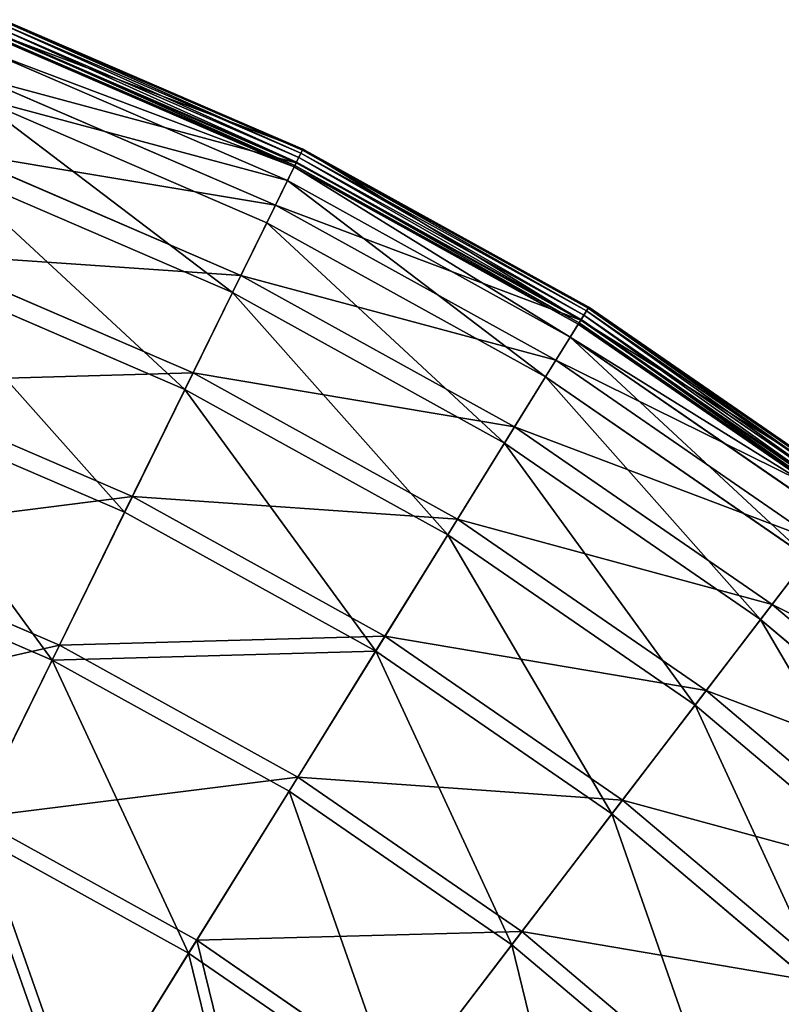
# Model space of a CAD drawing. Extents: x 0 to 1840, y 0 to 334.
# Tile 53 of 109: x 227 to 265, y 274 to 324. Entities that reach past the tile are written whole.
import ezdxf

# ---------------------------------------------------------------- set-up
doc = ezdxf.new("R2010")
doc.units = 0
doc.layers.get('0').update_dxf_attribs({"color": 13, "linetype": 'CONTINUOUS'})

# ---------------------------------------------------------------- blocks, each defined once
blk = doc.blocks.new('GROUP_4')
for p, q in [((241.165, 317.694, 0.246), (226.078, 324.201, 0.246)), ((226.097, 324.252, 0.499), (241.189, 317.743, 0.499)), ((225.931, 323.807, -0.025), (240.979, 317.316, -0.025)), ((241.088, 317.538, 0.055), (226.017, 324.038, 0.055)), ((240.748, 316.846, 0.45), (225.747, 323.315, 0.45)), ((225.775, 323.39, 0.204), (240.783, 316.917, 0.204)), ((225.827, 323.53, 16.173), (240.849, 317.051, 16.173)), ((225.842, 323.569, 0.03), (240.868, 317.089, 0.03)), ((240.41, 316.156, 16.074), (225.477, 322.596, 16.074)), ((224.993, 321.302, 32.19), (239.801, 314.916, 32.19)), ((239.368, 314.033, 31.994), (224.649, 320.381, 31.994)), ((240.849, 317.051, 16.173), (241.189, 317.743, 0.499)), ((241.165, 317.694, 0.246), (241.088, 317.538, 0.055)), ((241.189, 317.743, 0.499), (241.165, 317.694, 0.246)), ((255.541, 309.74, 0.246), (241.165, 317.694, 0.246)), ((241.189, 317.743, 0.499), (255.57, 309.787, 0.499)), ((223.613, 317.613, 47.897), (238.065, 311.38, 47.897)), ((240.868, 317.089, 0.03), (240.979, 317.316, -0.025)), ((241.088, 317.538, 0.055), (240.979, 317.316, -0.025)), ((240.979, 317.316, -0.025), (255.319, 309.382, -0.025)), ((255.449, 309.592, 0.055), (241.088, 317.538, 0.055)), ((237.643, 310.519, 47.606), (223.277, 316.714, 47.606)), ((239.801, 314.916, 32.19), (240.849, 317.051, 16.173)), ((240.748, 316.846, 0.45), (240.41, 316.156, 16.074)), ((240.748, 316.846, 0.45), (240.783, 316.917, 0.204)), ((255.043, 308.937, 0.45), (240.748, 316.846, 0.45)), ((240.783, 316.917, 0.204), (240.868, 317.089, 0.03)), ((240.783, 316.917, 0.204), (255.085, 309.004, 0.204)), ((240.849, 317.051, 16.173), (255.164, 309.131, 16.173)), ((240.868, 317.089, 0.03), (255.186, 309.167, 0.03)), ((240.41, 316.156, 16.074), (239.368, 314.033, 31.994)), ((254.639, 308.283, 16.074), (240.41, 316.156, 16.074)), ((238.065, 311.38, 47.897), (239.801, 314.916, 32.19)), ((239.801, 314.916, 32.19), (253.912, 307.109, 32.19)), ((239.368, 314.033, 31.994), (237.643, 310.519, 47.606)), ((253.394, 306.273, 31.994), (239.368, 314.033, 31.994)), ((221.699, 312.498, 63.143), (235.659, 306.477, 63.143)), ((235.251, 305.646, 62.759), (221.374, 311.63, 62.759)), ((235.659, 306.477, 63.143), (238.065, 311.38, 47.897)), ((238.065, 311.38, 47.897), (251.838, 303.76, 47.897)), ((237.643, 310.519, 47.606), (235.251, 305.646, 62.759)), ((251.333, 302.944, 47.606), (237.643, 310.519, 47.606)), ((255.164, 309.131, 16.173), (255.57, 309.787, 0.499)), ((255.541, 309.74, 0.246), (255.449, 309.592, 0.055)), ((255.57, 309.787, 0.499), (255.541, 309.74, 0.246)), ((269.068, 300.415, 0.246), (255.541, 309.74, 0.246)), ((255.57, 309.787, 0.499), (269.102, 300.459, 0.499)), ((255.186, 309.167, 0.03), (255.319, 309.382, -0.025)), ((255.449, 309.592, 0.055), (255.319, 309.382, -0.025)), ((255.319, 309.382, -0.025), (268.813, 300.081, -0.025)), ((268.963, 300.277, 0.055), (255.449, 309.592, 0.055)), ((253.912, 307.109, 32.19), (255.164, 309.131, 16.173)), ((255.043, 308.937, 0.45), (254.639, 308.283, 16.074)), ((255.043, 308.937, 0.45), (255.085, 309.004, 0.204)), ((268.494, 299.664, 0.45), (255.043, 308.937, 0.45)), ((255.085, 309.004, 0.204), (255.186, 309.167, 0.03)), ((255.085, 309.004, 0.204), (268.542, 299.727, 0.204)), ((255.164, 309.131, 16.173), (268.633, 299.846, 16.173)), ((255.186, 309.167, 0.03), (268.659, 299.88, 0.03)), ((254.639, 308.283, 16.074), (253.394, 306.273, 31.994)), ((268.028, 299.054, 16.074), (254.639, 308.283, 16.074)), ((251.838, 303.76, 47.897), (253.912, 307.109, 32.19)), ((253.912, 307.109, 32.19), (267.189, 297.956, 32.19)), ((232.605, 300.254, 77.78), (235.659, 306.477, 63.143)), ((235.659, 306.477, 63.143), (248.962, 299.116, 63.143)), ((253.394, 306.273, 31.994), (251.333, 302.944, 47.606)), ((266.592, 297.175, 31.994), (253.394, 306.273, 31.994)), ((219.269, 306.006, 77.78), (232.605, 300.254, 77.78)), ((235.251, 305.646, 62.759), (232.216, 299.461, 77.308)), ((248.475, 298.329, 62.759), (235.251, 305.646, 62.759)), ((232.216, 299.461, 77.308), (218.959, 305.178, 77.308)), ((248.962, 299.116, 63.143), (251.838, 303.76, 47.897)), ((251.838, 303.76, 47.897), (264.797, 294.827, 47.897)), ((251.333, 302.944, 47.606), (248.475, 298.329, 62.759)), ((264.214, 294.065, 47.606), (251.333, 302.944, 47.606)), ((228.933, 292.772, 91.669), (232.605, 300.254, 77.78)), ((232.605, 300.254, 77.78), (245.313, 293.223, 77.78)), ((232.216, 299.461, 77.308), (228.566, 292.025, 91.112)), ((244.848, 292.472, 77.308), (232.216, 299.461, 77.308)), ((245.313, 293.223, 77.78), (248.962, 299.116, 63.143)), ((248.962, 299.116, 63.143), (261.48, 290.488, 63.143)), ((248.475, 298.329, 62.759), (244.848, 292.472, 77.308)), ((260.918, 289.752, 62.759), (248.475, 298.329, 62.759)), ((216.348, 298.2, 91.669), (228.933, 292.772, 91.669)), ((264.797, 294.827, 47.897), (267.189, 297.956, 32.19)), ((228.566, 292.025, 91.112), (216.056, 297.42, 91.112)), ((266.592, 297.175, 31.994), (264.214, 294.065, 47.606)), ((261.48, 290.488, 63.143), (264.797, 294.827, 47.897)), ((264.797, 294.827, 47.897), (276.818, 284.667, 47.897)), ((264.214, 294.065, 47.606), (260.918, 289.752, 62.759)), ((276.163, 283.965, 47.606), (264.214, 294.065, 47.606)), ((240.925, 286.137, 91.669), (245.313, 293.223, 77.78)), ((245.313, 293.223, 77.78), (257.271, 284.981, 77.78)), ((224.678, 284.103, 104.675), (228.933, 292.772, 91.669)), ((228.933, 292.772, 91.669), (240.925, 286.137, 91.669)), ((244.848, 292.472, 77.308), (240.487, 285.429, 91.112)), ((256.734, 284.278, 77.308), (244.848, 292.472, 77.308)), ((228.566, 292.025, 91.112), (224.337, 283.408, 104.039)), ((240.487, 285.429, 91.112), (228.566, 292.025, 91.112)), ((257.271, 284.981, 77.78), (261.48, 290.488, 63.143)), ((261.48, 290.488, 63.143), (273.092, 280.673, 63.143)), ((260.918, 289.752, 62.759), (256.734, 284.278, 77.308)), ((272.46, 279.996, 62.759), (260.918, 289.752, 62.759)), ((235.841, 277.927, 104.675), (240.925, 286.137, 91.669)), ((240.925, 286.137, 91.669), (252.21, 278.359, 91.669)), ((240.487, 285.429, 91.112), (235.433, 277.268, 104.039)), ((251.704, 277.697, 91.112), (240.487, 285.429, 91.112)), ((252.21, 278.359, 91.669), (257.271, 284.981, 77.78)), ((257.271, 284.981, 77.78), (268.363, 275.605, 77.78)), ((224.678, 284.103, 104.675), (235.841, 277.927, 104.675)), ((256.734, 284.278, 77.308), (251.704, 277.697, 91.112)), ((267.76, 274.959, 77.308), (256.734, 284.278, 77.308)), ((235.433, 277.268, 104.039), (224.337, 283.408, 104.039)), ((246.345, 270.686, 104.675), (252.21, 278.359, 91.669)), ((252.21, 278.359, 91.669), (262.677, 269.512, 91.669)), ((230.109, 268.67, 116.673), (235.841, 277.927, 104.675)), ((235.841, 277.927, 104.675), (246.345, 270.686, 104.675)), ((251.704, 277.697, 91.112), (245.875, 270.071, 104.039)), ((262.109, 268.903, 91.112), (251.704, 277.697, 91.112)), ((235.433, 277.268, 104.039), (229.737, 268.068, 115.964)), ((245.875, 270.071, 104.039), (235.433, 277.268, 104.039))]:
    blk.add_line(p, q)
mesh = blk.add_polyface()
corners = [(225.827, 323.53, 16.173), (241.189, 317.743, 0.499), (226.097, 324.252, 0.499), (240.849, 317.051, 16.173)]
mesh.append_faces([[corners[k] for k in face] for face in [(0, 1, 2), (1, 0, 3)]], dxfattribs={"vtx0": -1})
mesh = blk.add_polyface()
corners = [(226.078, 324.201, 0.246), (241.088, 317.538, 0.055), (226.017, 324.038, 0.055), (241.165, 317.694, 0.246)]
mesh.append_faces([[corners[k] for k in face] for face in [(0, 1, 2), (1, 0, 3)]], dxfattribs={"vtx0": -1})
mesh = blk.add_polyface()
corners = [(226.097, 324.252, 0.499), (241.165, 317.694, 0.246), (226.078, 324.201, 0.246), (241.189, 317.743, 0.499)]
mesh.append_faces([[corners[k] for k in face] for face in [(0, 1, 2), (1, 0, 3)]], dxfattribs={"vtx0": -1})
mesh = blk.add_polyface()
corners = [(225.931, 323.807, -0.025), (240.868, 317.089, 0.03), (225.842, 323.569, 0.03), (240.979, 317.316, -0.025)]
mesh.append_faces([[corners[k] for k in face] for face in [(0, 1, 2), (1, 0, 3)]], dxfattribs={"vtx0": -1})
mesh = blk.add_polyface()
corners = [(226.017, 324.038, 0.055), (240.979, 317.316, -0.025), (225.931, 323.807, -0.025), (241.088, 317.538, 0.055)]
mesh.append_faces([[corners[k] for k in face] for face in [(0, 1, 2), (1, 0, 3)]], dxfattribs={"vtx0": -1})
mesh = blk.add_polyface()
corners = [(224.993, 321.302, 32.19), (240.849, 317.051, 16.173), (225.827, 323.53, 16.173), (239.801, 314.916, 32.19)]
mesh.append_faces([[corners[k] for k in face] for face in [(0, 1, 2), (1, 0, 3)]], dxfattribs={"vtx0": -1})
mesh = blk.add_polyface()
corners = [(240.748, 316.846, 0.45), (225.477, 322.596, 16.074), (225.747, 323.315, 0.45), (240.41, 316.156, 16.074)]
mesh.append_faces([[corners[k] for k in face] for face in [(0, 1, 2), (1, 0, 3)]], dxfattribs={"vtx0": -1})
mesh = blk.add_polyface()
corners = [(240.783, 316.917, 0.204), (225.747, 323.315, 0.45), (225.775, 323.39, 0.204), (240.748, 316.846, 0.45)]
mesh.append_faces([[corners[k] for k in face] for face in [(0, 1, 2), (1, 0, 3)]], dxfattribs={"vtx0": -1})
mesh = blk.add_polyface()
corners = [(225.842, 323.569, 0.03), (240.783, 316.917, 0.204), (225.775, 323.39, 0.204), (240.868, 317.089, 0.03)]
mesh.append_faces([[corners[k] for k in face] for face in [(0, 1, 2), (1, 0, 3)]], dxfattribs={"vtx0": -1})
mesh = blk.add_polyface()
corners = [(240.41, 316.156, 16.074), (224.649, 320.381, 31.994), (225.477, 322.596, 16.074), (239.368, 314.033, 31.994)]
mesh.append_faces([[corners[k] for k in face] for face in [(0, 1, 2), (1, 0, 3)]], dxfattribs={"vtx0": -1})
mesh = blk.add_polyface()
corners = [(223.613, 317.613, 47.897), (239.801, 314.916, 32.19), (224.993, 321.302, 32.19), (238.065, 311.38, 47.897)]
mesh.append_faces([[corners[k] for k in face] for face in [(0, 1, 2), (1, 0, 3)]], dxfattribs={"vtx0": -1})
mesh = blk.add_polyface()
corners = [(237.643, 310.519, 47.606), (224.649, 320.381, 31.994), (239.368, 314.033, 31.994), (223.277, 316.714, 47.606)]
mesh.append_faces([[corners[k] for k in face] for face in [(0, 1, 2), (1, 0, 3)]], dxfattribs={"vtx0": -1})
mesh = blk.add_polyface()
corners = [(241.189, 317.743, 0.499), (255.164, 309.131, 16.173), (255.57, 309.787, 0.499), (240.849, 317.051, 16.173)]
mesh.append_faces([[corners[k] for k in face] for face in [(0, 1, 2), (1, 0, 3)]], dxfattribs={"vtx0": -1})
mesh = blk.add_polyface()
corners = [(241.165, 317.694, 0.246), (255.449, 309.592, 0.055), (241.088, 317.538, 0.055), (255.541, 309.74, 0.246)]
mesh.append_faces([[corners[k] for k in face] for face in [(0, 1, 2), (1, 0, 3)]], dxfattribs={"vtx0": -1})
mesh = blk.add_polyface()
corners = [(241.165, 317.694, 0.246), (255.57, 309.787, 0.499), (255.541, 309.74, 0.246), (241.189, 317.743, 0.499)]
mesh.append_faces([[corners[k] for k in face] for face in [(0, 1, 2), (1, 0, 3)]], dxfattribs={"vtx0": -1})
mesh = blk.add_polyface()
corners = [(221.699, 312.498, 63.143), (238.065, 311.38, 47.897), (223.613, 317.613, 47.897), (235.659, 306.477, 63.143)]
mesh.append_faces([[corners[k] for k in face] for face in [(0, 1, 2), (1, 0, 3)]], dxfattribs={"vtx0": -1})
mesh = blk.add_polyface()
corners = [(240.979, 317.316, -0.025), (255.186, 309.167, 0.03), (240.868, 317.089, 0.03), (255.319, 309.382, -0.025)]
mesh.append_faces([[corners[k] for k in face] for face in [(0, 1, 2), (1, 0, 3)]], dxfattribs={"vtx0": -1})
mesh = blk.add_polyface()
corners = [(241.088, 317.538, 0.055), (255.319, 309.382, -0.025), (240.979, 317.316, -0.025), (255.449, 309.592, 0.055)]
mesh.append_faces([[corners[k] for k in face] for face in [(0, 1, 2), (1, 0, 3)]], dxfattribs={"vtx0": -1})
mesh = blk.add_polyface()
corners = [(235.251, 305.646, 62.759), (223.277, 316.714, 47.606), (237.643, 310.519, 47.606), (221.374, 311.63, 62.759)]
mesh.append_faces([[corners[k] for k in face] for face in [(0, 1, 2), (1, 0, 3)]], dxfattribs={"vtx0": -1})
mesh = blk.add_polyface()
corners = [(239.801, 314.916, 32.19), (255.164, 309.131, 16.173), (240.849, 317.051, 16.173), (253.912, 307.109, 32.19)]
mesh.append_faces([[corners[k] for k in face] for face in [(0, 1, 2), (1, 0, 3)]], dxfattribs={"vtx0": -1})
mesh = blk.add_polyface()
corners = [(254.639, 308.283, 16.074), (240.748, 316.846, 0.45), (255.043, 308.937, 0.45), (240.41, 316.156, 16.074)]
mesh.append_faces([[corners[k] for k in face] for face in [(0, 1, 2), (1, 0, 3)]], dxfattribs={"vtx0": -1})
mesh = blk.add_polyface()
corners = [(255.043, 308.937, 0.45), (240.783, 316.917, 0.204), (255.085, 309.004, 0.204), (240.748, 316.846, 0.45)]
mesh.append_faces([[corners[k] for k in face] for face in [(0, 1, 2), (1, 0, 3)]], dxfattribs={"vtx0": -1})
mesh = blk.add_polyface()
corners = [(240.868, 317.089, 0.03), (255.085, 309.004, 0.204), (240.783, 316.917, 0.204), (255.186, 309.167, 0.03)]
mesh.append_faces([[corners[k] for k in face] for face in [(0, 1, 2), (1, 0, 3)]], dxfattribs={"vtx0": -1})
mesh = blk.add_polyface()
corners = [(253.394, 306.273, 31.994), (240.41, 316.156, 16.074), (254.639, 308.283, 16.074), (239.368, 314.033, 31.994)]
mesh.append_faces([[corners[k] for k in face] for face in [(0, 1, 2), (1, 0, 3)]], dxfattribs={"vtx0": -1})
mesh = blk.add_polyface()
corners = [(238.065, 311.38, 47.897), (253.912, 307.109, 32.19), (239.801, 314.916, 32.19), (251.838, 303.76, 47.897)]
mesh.append_faces([[corners[k] for k in face] for face in [(0, 1, 2), (1, 0, 3)]], dxfattribs={"vtx0": -1})
mesh = blk.add_polyface()
corners = [(251.333, 302.944, 47.606), (239.368, 314.033, 31.994), (253.394, 306.273, 31.994), (237.643, 310.519, 47.606)]
mesh.append_faces([[corners[k] for k in face] for face in [(0, 1, 2), (1, 0, 3)]], dxfattribs={"vtx0": -1})
mesh = blk.add_polyface()
corners = [(219.269, 306.006, 77.78), (235.659, 306.477, 63.143), (221.699, 312.498, 63.143), (232.605, 300.254, 77.78)]
mesh.append_faces([[corners[k] for k in face] for face in [(0, 1, 2), (1, 0, 3)]], dxfattribs={"vtx0": -1})
mesh = blk.add_polyface()
corners = [(232.216, 299.461, 77.308), (221.374, 311.63, 62.759), (235.251, 305.646, 62.759), (218.959, 305.178, 77.308)]
mesh.append_faces([[corners[k] for k in face] for face in [(0, 1, 2), (1, 0, 3)]], dxfattribs={"vtx0": -1})
mesh = blk.add_polyface()
corners = [(235.659, 306.477, 63.143), (251.838, 303.76, 47.897), (238.065, 311.38, 47.897), (248.962, 299.116, 63.143)]
mesh.append_faces([[corners[k] for k in face] for face in [(0, 1, 2), (1, 0, 3)]], dxfattribs={"vtx0": -1})
mesh = blk.add_polyface()
corners = [(248.475, 298.329, 62.759), (237.643, 310.519, 47.606), (251.333, 302.944, 47.606), (235.251, 305.646, 62.759)]
mesh.append_faces([[corners[k] for k in face] for face in [(0, 1, 2), (1, 0, 3)]], dxfattribs={"vtx0": -1})
mesh = blk.add_polyface()
corners = [(255.164, 309.131, 16.173), (269.102, 300.459, 0.499), (255.57, 309.787, 0.499), (268.633, 299.846, 16.173)]
mesh.append_faces([[corners[k] for k in face] for face in [(0, 1, 2), (1, 0, 3)]], dxfattribs={"vtx0": -1})
mesh = blk.add_polyface()
corners = [(255.541, 309.74, 0.246), (268.963, 300.277, 0.055), (255.449, 309.592, 0.055), (269.068, 300.415, 0.246)]
mesh.append_faces([[corners[k] for k in face] for face in [(0, 1, 2), (1, 0, 3)]], dxfattribs={"vtx0": -1})
mesh = blk.add_polyface()
corners = [(255.57, 309.787, 0.499), (269.068, 300.415, 0.246), (255.541, 309.74, 0.246), (269.102, 300.459, 0.499)]
mesh.append_faces([[corners[k] for k in face] for face in [(0, 1, 2), (1, 0, 3)]], dxfattribs={"vtx0": -1})
mesh = blk.add_polyface()
corners = [(255.319, 309.382, -0.025), (268.659, 299.88, 0.03), (255.186, 309.167, 0.03), (268.813, 300.081, -0.025)]
mesh.append_faces([[corners[k] for k in face] for face in [(0, 1, 2), (1, 0, 3)]], dxfattribs={"vtx0": -1})
mesh = blk.add_polyface()
corners = [(255.449, 309.592, 0.055), (268.813, 300.081, -0.025), (255.319, 309.382, -0.025), (268.963, 300.277, 0.055)]
mesh.append_faces([[corners[k] for k in face] for face in [(0, 1, 2), (1, 0, 3)]], dxfattribs={"vtx0": -1})
mesh = blk.add_polyface()
corners = [(253.912, 307.109, 32.19), (268.633, 299.846, 16.173), (255.164, 309.131, 16.173), (267.189, 297.956, 32.19)]
mesh.append_faces([[corners[k] for k in face] for face in [(0, 1, 2), (1, 0, 3)]], dxfattribs={"vtx0": -1})
mesh = blk.add_polyface()
corners = [(268.494, 299.664, 0.45), (254.639, 308.283, 16.074), (255.043, 308.937, 0.45), (268.028, 299.054, 16.074)]
mesh.append_faces([[corners[k] for k in face] for face in [(0, 1, 2), (1, 0, 3)]], dxfattribs={"vtx0": -1})
mesh = blk.add_polyface()
corners = [(268.542, 299.727, 0.204), (255.043, 308.937, 0.45), (255.085, 309.004, 0.204), (268.494, 299.664, 0.45)]
mesh.append_faces([[corners[k] for k in face] for face in [(0, 1, 2), (1, 0, 3)]], dxfattribs={"vtx0": -1})
mesh = blk.add_polyface()
corners = [(255.186, 309.167, 0.03), (268.542, 299.727, 0.204), (255.085, 309.004, 0.204), (268.659, 299.88, 0.03)]
mesh.append_faces([[corners[k] for k in face] for face in [(0, 1, 2), (1, 0, 3)]], dxfattribs={"vtx0": -1})
mesh = blk.add_polyface()
corners = [(266.592, 297.175, 31.994), (254.639, 308.283, 16.074), (268.028, 299.054, 16.074), (253.394, 306.273, 31.994)]
mesh.append_faces([[corners[k] for k in face] for face in [(0, 1, 2), (1, 0, 3)]], dxfattribs={"vtx0": -1})
mesh = blk.add_polyface()
corners = [(251.838, 303.76, 47.897), (267.189, 297.956, 32.19), (253.912, 307.109, 32.19), (264.797, 294.827, 47.897)]
mesh.append_faces([[corners[k] for k in face] for face in [(0, 1, 2), (1, 0, 3)]], dxfattribs={"vtx0": -1})
mesh = blk.add_polyface()
corners = [(232.605, 300.254, 77.78), (248.962, 299.116, 63.143), (235.659, 306.477, 63.143), (245.313, 293.223, 77.78)]
mesh.append_faces([[corners[k] for k in face] for face in [(0, 1, 2), (1, 0, 3)]], dxfattribs={"vtx0": -1})
mesh = blk.add_polyface()
corners = [(264.214, 294.065, 47.606), (253.394, 306.273, 31.994), (266.592, 297.175, 31.994), (251.333, 302.944, 47.606)]
mesh.append_faces([[corners[k] for k in face] for face in [(0, 1, 2), (1, 0, 3)]], dxfattribs={"vtx0": -1})
mesh = blk.add_polyface()
corners = [(216.348, 298.2, 91.669), (232.605, 300.254, 77.78), (219.269, 306.006, 77.78), (228.933, 292.772, 91.669)]
mesh.append_faces([[corners[k] for k in face] for face in [(0, 1, 2), (1, 0, 3)]], dxfattribs={"vtx0": -1})
mesh = blk.add_polyface()
corners = [(244.848, 292.472, 77.308), (235.251, 305.646, 62.759), (248.475, 298.329, 62.759), (232.216, 299.461, 77.308)]
mesh.append_faces([[corners[k] for k in face] for face in [(0, 1, 2), (1, 0, 3)]], dxfattribs={"vtx0": -1})
mesh = blk.add_polyface()
corners = [(228.566, 292.025, 91.112), (218.959, 305.178, 77.308), (232.216, 299.461, 77.308), (216.056, 297.42, 91.112)]
mesh.append_faces([[corners[k] for k in face] for face in [(0, 1, 2), (1, 0, 3)]], dxfattribs={"vtx0": -1})
mesh = blk.add_polyface()
corners = [(248.962, 299.116, 63.143), (264.797, 294.827, 47.897), (251.838, 303.76, 47.897), (261.48, 290.488, 63.143)]
mesh.append_faces([[corners[k] for k in face] for face in [(0, 1, 2), (1, 0, 3)]], dxfattribs={"vtx0": -1})
mesh = blk.add_polyface()
corners = [(260.918, 289.752, 62.759), (251.333, 302.944, 47.606), (264.214, 294.065, 47.606), (248.475, 298.329, 62.759)]
mesh.append_faces([[corners[k] for k in face] for face in [(0, 1, 2), (1, 0, 3)]], dxfattribs={"vtx0": -1})
mesh = blk.add_polyface()
corners = [(228.933, 292.772, 91.669), (245.313, 293.223, 77.78), (232.605, 300.254, 77.78), (240.925, 286.137, 91.669)]
mesh.append_faces([[corners[k] for k in face] for face in [(0, 1, 2), (1, 0, 3)]], dxfattribs={"vtx0": -1})
mesh = blk.add_polyface()
corners = [(244.848, 292.472, 77.308), (228.566, 292.025, 91.112), (232.216, 299.461, 77.308), (240.487, 285.429, 91.112)]
mesh.append_faces([[corners[k] for k in face] for face in [(0, 1, 2), (1, 0, 3)]], dxfattribs={"vtx0": -1})
mesh = blk.add_polyface()
corners = [(245.313, 293.223, 77.78), (261.48, 290.488, 63.143), (248.962, 299.116, 63.143), (257.271, 284.981, 77.78)]
mesh.append_faces([[corners[k] for k in face] for face in [(0, 1, 2), (1, 0, 3)]], dxfattribs={"vtx0": -1})
mesh = blk.add_polyface()
corners = [(256.734, 284.278, 77.308), (248.475, 298.329, 62.759), (260.918, 289.752, 62.759), (244.848, 292.472, 77.308)]
mesh.append_faces([[corners[k] for k in face] for face in [(0, 1, 2), (1, 0, 3)]], dxfattribs={"vtx0": -1})
mesh = blk.add_polyface()
corners = [(212.963, 289.155, 104.675), (228.933, 292.772, 91.669), (216.348, 298.2, 91.669), (224.678, 284.103, 104.675)]
mesh.append_faces([[corners[k] for k in face] for face in [(0, 1, 2), (1, 0, 3)]], dxfattribs={"vtx0": -1})
mesh = blk.add_polyface()
corners = [(264.797, 294.827, 47.897), (279.505, 287.547, 32.19), (267.189, 297.956, 32.19), (276.818, 284.667, 47.897)]
mesh.append_faces([[corners[k] for k in face] for face in [(0, 1, 2), (1, 0, 3)]], dxfattribs={"vtx0": -1})
mesh = blk.add_polyface()
corners = [(224.337, 283.408, 104.039), (216.056, 297.42, 91.112), (228.566, 292.025, 91.112), (212.692, 288.43, 104.039)]
mesh.append_faces([[corners[k] for k in face] for face in [(0, 1, 2), (1, 0, 3)]], dxfattribs={"vtx0": -1})
mesh = blk.add_polyface()
corners = [(276.163, 283.965, 47.606), (266.592, 297.175, 31.994), (278.834, 286.828, 31.994), (264.214, 294.065, 47.606)]
mesh.append_faces([[corners[k] for k in face] for face in [(0, 1, 2), (1, 0, 3)]], dxfattribs={"vtx0": -1})
mesh = blk.add_polyface()
corners = [(261.48, 290.488, 63.143), (276.818, 284.667, 47.897), (264.797, 294.827, 47.897), (273.092, 280.673, 63.143)]
mesh.append_faces([[corners[k] for k in face] for face in [(0, 1, 2), (1, 0, 3)]], dxfattribs={"vtx0": -1})
mesh = blk.add_polyface()
corners = [(272.46, 279.996, 62.759), (264.214, 294.065, 47.606), (276.163, 283.965, 47.606), (260.918, 289.752, 62.759)]
mesh.append_faces([[corners[k] for k in face] for face in [(0, 1, 2), (1, 0, 3)]], dxfattribs={"vtx0": -1})
mesh = blk.add_polyface()
corners = [(240.925, 286.137, 91.669), (257.271, 284.981, 77.78), (245.313, 293.223, 77.78), (252.21, 278.359, 91.669)]
mesh.append_faces([[corners[k] for k in face] for face in [(0, 1, 2), (1, 0, 3)]], dxfattribs={"vtx0": -1})
mesh = blk.add_polyface()
corners = [(224.678, 284.103, 104.675), (240.925, 286.137, 91.669), (228.933, 292.772, 91.669), (235.841, 277.927, 104.675)]
mesh.append_faces([[corners[k] for k in face] for face in [(0, 1, 2), (1, 0, 3)]], dxfattribs={"vtx0": -1})
mesh = blk.add_polyface()
corners = [(251.704, 277.697, 91.112), (244.848, 292.472, 77.308), (256.734, 284.278, 77.308), (240.487, 285.429, 91.112)]
mesh.append_faces([[corners[k] for k in face] for face in [(0, 1, 2), (1, 0, 3)]], dxfattribs={"vtx0": -1})
mesh = blk.add_polyface()
corners = [(235.433, 277.268, 104.039), (228.566, 292.025, 91.112), (240.487, 285.429, 91.112), (224.337, 283.408, 104.039)]
mesh.append_faces([[corners[k] for k in face] for face in [(0, 1, 2), (1, 0, 3)]], dxfattribs={"vtx0": -1})
mesh = blk.add_polyface()
corners = [(257.271, 284.981, 77.78), (273.092, 280.673, 63.143), (261.48, 290.488, 63.143), (268.363, 275.605, 77.78)]
mesh.append_faces([[corners[k] for k in face] for face in [(0, 1, 2), (1, 0, 3)]], dxfattribs={"vtx0": -1})
mesh = blk.add_polyface()
corners = [(267.76, 274.959, 77.308), (260.918, 289.752, 62.759), (272.46, 279.996, 62.759), (256.734, 284.278, 77.308)]
mesh.append_faces([[corners[k] for k in face] for face in [(0, 1, 2), (1, 0, 3)]], dxfattribs={"vtx0": -1})
mesh = blk.add_polyface()
corners = [(235.841, 277.927, 104.675), (252.21, 278.359, 91.669), (240.925, 286.137, 91.669), (246.345, 270.686, 104.675)]
mesh.append_faces([[corners[k] for k in face] for face in [(0, 1, 2), (1, 0, 3)]], dxfattribs={"vtx0": -1})
mesh = blk.add_polyface()
corners = [(245.875, 270.071, 104.039), (240.487, 285.429, 91.112), (251.704, 277.697, 91.112), (235.433, 277.268, 104.039)]
mesh.append_faces([[corners[k] for k in face] for face in [(0, 1, 2), (1, 0, 3)]], dxfattribs={"vtx0": -1})
mesh = blk.add_polyface()
corners = [(252.21, 278.359, 91.669), (268.363, 275.605, 77.78), (257.271, 284.981, 77.78), (262.677, 269.512, 91.669)]
mesh.append_faces([[corners[k] for k in face] for face in [(0, 1, 2), (1, 0, 3)]], dxfattribs={"vtx0": -1})
mesh = blk.add_polyface()
corners = [(230.109, 268.67, 116.673), (224.678, 284.103, 104.675), (219.881, 274.329, 116.673), (235.841, 277.927, 104.675)]
mesh.append_faces([[corners[k] for k in face] for face in [(0, 1, 2), (1, 0, 3)]], dxfattribs={"vtx0": -1})
mesh = blk.add_polyface()
corners = [(262.109, 268.903, 91.112), (256.734, 284.278, 77.308), (267.76, 274.959, 77.308), (251.704, 277.697, 91.112)]
mesh.append_faces([[corners[k] for k in face] for face in [(0, 1, 2), (1, 0, 3)]], dxfattribs={"vtx0": -1})
mesh = blk.add_polyface()
corners = [(224.337, 283.408, 104.039), (229.737, 268.068, 115.964), (219.569, 273.694, 115.964), (235.433, 277.268, 104.039)]
mesh.append_faces([[corners[k] for k in face] for face in [(0, 1, 2), (1, 0, 3)]], dxfattribs={"vtx0": -1})
mesh = blk.add_polyface()
corners = [(246.345, 270.686, 104.675), (262.677, 269.512, 91.669), (252.21, 278.359, 91.669), (256.089, 262.451, 104.675)]
mesh.append_faces([[corners[k] for k in face] for face in [(0, 1, 2), (1, 0, 3)]], dxfattribs={"vtx0": -1})
mesh = blk.add_polyface()
corners = [(239.734, 262.036, 116.673), (235.841, 277.927, 104.675), (230.109, 268.67, 116.673), (246.345, 270.686, 104.675)]
mesh.append_faces([[corners[k] for k in face] for face in [(0, 1, 2), (1, 0, 3)]], dxfattribs={"vtx0": -1})
mesh = blk.add_polyface()
corners = [(255.561, 261.885, 104.039), (251.704, 277.697, 91.112), (262.109, 268.903, 91.112), (245.875, 270.071, 104.039)]
mesh.append_faces([[corners[k] for k in face] for face in [(0, 1, 2), (1, 0, 3)]], dxfattribs={"vtx0": -1})
mesh = blk.add_polyface()
corners = [(235.433, 277.268, 104.039), (239.304, 261.474, 115.964), (229.737, 268.068, 115.964), (245.875, 270.071, 104.039)]
mesh.append_faces([[corners[k] for k in face] for face in [(0, 1, 2), (1, 0, 3)]], dxfattribs={"vtx0": -1})
mesh = blk.add_polyface()
corners = [(278.483, 265.188, 77.78), (262.677, 269.512, 91.669), (272.227, 259.681, 91.669), (268.363, 275.605, 77.78)]
mesh.append_faces([[corners[k] for k in face] for face in [(0, 1, 2), (1, 0, 3)]], dxfattribs={"vtx0": -1})
mesh = blk.add_polyface()
corners = [(262.109, 268.903, 91.112), (277.82, 264.604, 77.308), (271.602, 259.131, 91.112), (267.76, 274.959, 77.308)]
mesh.append_faces([[corners[k] for k in face] for face in [(0, 1, 2), (1, 0, 3)]], dxfattribs={"vtx0": -1})
blk = doc.blocks.new('COMPONENT_7')
blk.add_blockref('GROUP_4', (0, 0))
blk = doc.blocks.new('GROUP_29')
at = {"extrusion": (0, 1, -4.996e-16), "rotation": 180}
blk.add_blockref('COMPONENT_7', (0.025, 334.775, 1507.994), dxfattribs=at)

msp = doc.modelspace()

# ---------------------------------------------------------------- block references
at = {"extrusion": (0, -1, -4.996e-16)}
msp.add_blockref('GROUP_29', (0, 0, -334.295), dxfattribs=at)

doc.saveas('drawing.dxf')
